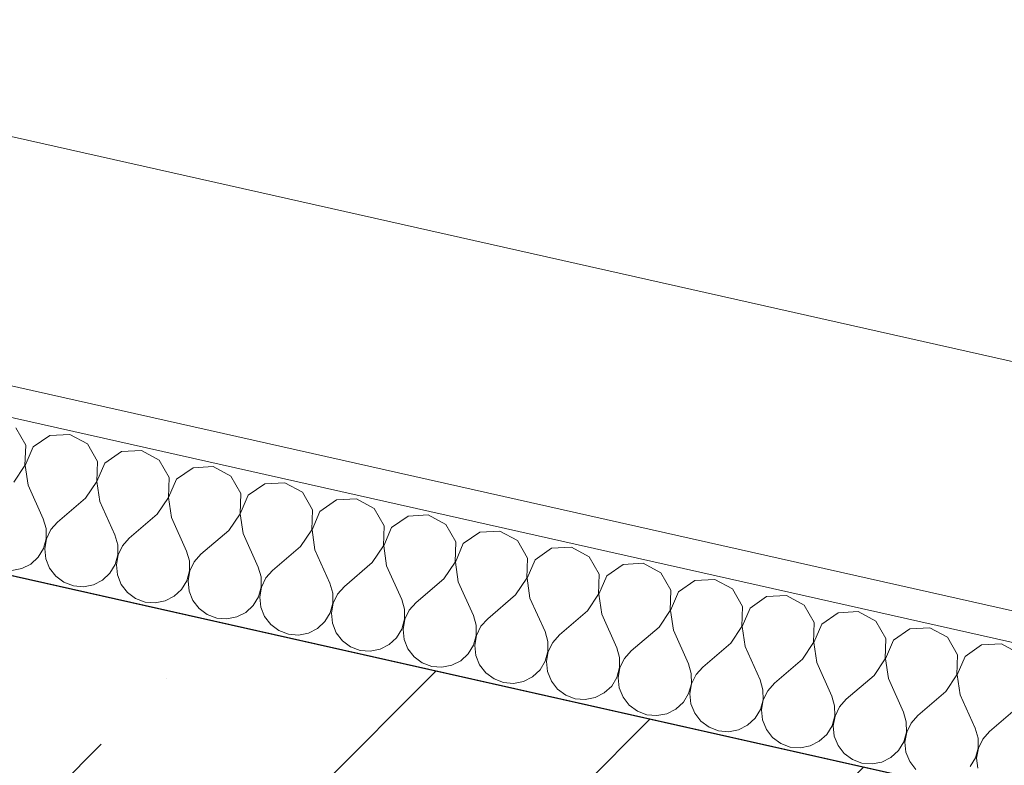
# Model space of a CAD drawing. Header units: millimetres. Extents: x -7218036 to -6920397, y 6117771 to 6333681.
# Tile 151 of 256: x -7169775 to -7169456, y 6147062 to 6147303. Entities that reach past the tile are written whole.
import ezdxf

# ---------------------------------------------------------------- set-up
doc = ezdxf.new("R2010")
doc.units = ezdxf.units.MM
doc.header["$MEASUREMENT"] = 0
doc.layers.add('0_Ном._пера__120', color=7, linetype='Continuous', lineweight=0)
doc.layers.add('АР-Стены_внешние_.АР_Ном._пера__1', color=7, linetype='Continuous', lineweight=0)
doc.layers.add('АР-Стены_внешние_.АР', color=7, linetype='Continuous')

# ---------------------------------------------------------------- blocks, each defined once
blk = doc.blocks.new('Стена_28_5', base_point=(-7167955.23, 6146586))
at = {"layer": 'АР-Стены_внешние_.АР', "linetype": 'Continuous', "lineweight": 0, "true_color": 0x000000}
h = blk.add_hatch(dxfattribs=at)
h.set_pattern_fill('ЖЕЛЕЗОБЕТОН__PROJECT__0005', color=18, style=0, pattern_type=2)
h.set_pattern_definition([(45, (-6566190.34, 6562677.8), (-84.852814, 84.852814), []), (45, (-6566232.77, 6562720.22), (-84.852814, 84.852814), [90, -30, 0, -30])])
h.paths.add_polyline_path([(-7170280.32, 6146980.09), (-7168122.65, 6146495.49), (-7168049.8, 6146735.35), (-7170225.54, 6147224.01)])
at = {"layer": 'АР-Стены_внешние_.АР_Ном._пера__1', "color": 7, "linetype": 'Continuous', "lineweight": 30, "flags": 128}
blk.add_lwpolyline([(-7168049.8, 6146735.35), (-7170127.97, 6147202.1)], dxfattribs=at)
blk = doc.blocks.new('*X442', base_point=(-6566190.34, 6562677.79))
at = {"layer": 'АР-Стены_внешние_.АР_Ном._пера__1', "color": 7, "linetype": 'Continuous', "lineweight": 0}
for p, q in [((-7169772.76, 6147165.6), (-7169775.99, 6147171.25)), ((-7169764.97, 6147168.78), (-7169770.31, 6147165.05)), ((-7169758.48, 6147169.14), (-7169764.97, 6147168.78)), ((-7169752.76, 6147166.03), (-7169758.48, 6147169.14)), ((-7169772.98, 6147159.1), (-7169772.76, 6147165.6)), ((-7169770.31, 6147165.05), (-7169772.89, 6147159.08)), ((-7169749.53, 6147160.39), (-7169752.76, 6147166.03)), ((-7169735.25, 6147163.92), (-7169741.74, 6147163.56)), ((-7169729.53, 6147160.82), (-7169735.25, 6147163.92)), ((-7169741.74, 6147163.56), (-7169747.08, 6147159.83)), ((-7169726.3, 6147155.17), (-7169729.53, 6147160.82)), ((-7169776.59, 6147153.69), (-7169772.98, 6147159.1)), ((-7169772.89, 6147159.08), (-7169771.95, 6147152.64)), ((-7169749.75, 6147153.88), (-7169749.53, 6147160.39)), ((-7169747.08, 6147159.83), (-7169749.66, 6147153.86)), ((-7169718.51, 6147158.34), (-7169723.85, 6147154.62)), ((-7169712.02, 6147158.7), (-7169718.51, 6147158.34)), ((-7169706.3, 6147155.6), (-7169712.02, 6147158.7)), ((-7169726.52, 6147148.67), (-7169726.3, 6147155.17)), ((-7169723.85, 6147154.62), (-7169726.43, 6147148.64)), ((-7169703.07, 6147149.95), (-7169706.3, 6147155.6)), ((-7169771.95, 6147152.64), (-7169767.06, 6147141.78)), ((-7169753.36, 6147148.47), (-7169749.75, 6147153.88)), ((-7169749.66, 6147153.86), (-7169748.71, 6147147.42)), ((-7169695.28, 6147153.12), (-7169700.62, 6147149.4)), ((-7169688.79, 6147153.49), (-7169695.28, 6147153.12)), ((-7169683.07, 6147150.38), (-7169688.79, 6147153.49)), ((-7169753.36, 6147148.47), (-7169762.42, 6147140.74)), ((-7169730.13, 6147143.25), (-7169726.52, 6147148.67)), ((-7169726.43, 6147148.64), (-7169725.48, 6147142.21)), ((-7169703.29, 6147143.45), (-7169703.07, 6147149.95)), ((-7169700.62, 6147149.4), (-7169703.2, 6147143.43)), ((-7169679.84, 6147144.73), (-7169683.07, 6147150.38)), ((-7169672.05, 6147147.91), (-7169677.39, 6147144.18)), ((-7169665.56, 6147148.27), (-7169672.05, 6147147.91)), ((-7169659.84, 6147145.16), (-7169665.56, 6147148.27)), ((-7169748.71, 6147147.42), (-7169743.83, 6147136.57)), ((-7169680.06, 6147138.23), (-7169679.84, 6147144.73)), ((-7169656.61, 6147139.52), (-7169659.84, 6147145.16)), ((-7169766.14, 6147138.63), (-7169767.06, 6147141.78)), ((-7169730.13, 6147143.25), (-7169739.19, 6147135.52)), ((-7169725.48, 6147142.21), (-7169720.6, 6147131.35)), ((-7169706.9, 6147138.03), (-7169703.29, 6147143.45)), ((-7169703.2, 6147143.43), (-7169702.25, 6147136.99)), ((-7169677.39, 6147144.18), (-7169679.97, 6147138.21)), ((-7169648.82, 6147142.69), (-7169654.16, 6147138.96)), ((-7169642.32, 6147143.05), (-7169648.82, 6147142.69)), ((-7169636.61, 6147139.95), (-7169642.32, 6147143.05)), ((-7169766.12, 6147135.35), (-7169766.14, 6147138.63)), ((-7169762.42, 6147140.74), (-7169764.6, 6147138.28)), ((-7169656.83, 6147133.01), (-7169656.61, 6147139.52)), ((-7169654.16, 6147138.96), (-7169656.74, 6147132.99)), ((-7169633.38, 6147134.3), (-7169636.61, 6147139.95)), ((-7169766.99, 6147132.18), (-7169766.12, 6147135.35)), ((-7169766.02, 6147135.33), (-7169766.59, 6147132.09)), ((-7169764.6, 6147138.28), (-7169766.02, 6147135.33)), ((-7169742.91, 6147133.41), (-7169743.83, 6147136.57)), ((-7169739.19, 6147135.52), (-7169741.37, 6147133.07)), ((-7169706.9, 6147138.03), (-7169715.96, 6147130.31)), ((-7169702.25, 6147136.99), (-7169697.37, 6147126.13)), ((-7169683.67, 6147132.82), (-7169680.06, 6147138.23)), ((-7169679.97, 6147138.21), (-7169679.02, 6147131.77)), ((-7169625.59, 6147137.47), (-7169630.93, 6147133.75)), ((-7169619.09, 6147137.83), (-7169625.59, 6147137.47)), ((-7169613.38, 6147134.73), (-7169619.09, 6147137.83)), ((-7169768.7, 6147129.37), (-7169766.99, 6147132.18)), ((-7169766.59, 6147132.09), (-7169766.25, 6147128.82)), ((-7169742.89, 6147130.13), (-7169742.91, 6147133.41)), ((-7169741.37, 6147133.07), (-7169742.79, 6147130.11)), ((-7169683.67, 6147132.82), (-7169692.72, 6147125.09)), ((-7169660.44, 6147127.6), (-7169656.83, 6147133.01)), ((-7169656.74, 6147132.99), (-7169655.79, 6147126.55)), ((-7169633.6, 6147127.8), (-7169633.38, 6147134.3)), ((-7169630.93, 6147133.75), (-7169633.51, 6147127.77)), ((-7169610.15, 6147129.08), (-7169613.38, 6147134.73)), ((-7169602.36, 6147132.25), (-7169607.69, 6147128.53)), ((-7169595.86, 6147132.62), (-7169602.36, 6147132.25)), ((-7169590.15, 6147129.51), (-7169595.86, 6147132.62)), ((-7169771.11, 6147127.14), (-7169768.7, 6147129.37)), ((-7169766.25, 6147128.82), (-7169765.02, 6147125.77)), ((-7169743.76, 6147126.96), (-7169742.89, 6147130.13)), ((-7169742.79, 6147130.11), (-7169743.36, 6147126.87)), ((-7169719.68, 6147128.2), (-7169720.6, 6147131.35)), ((-7169715.96, 6147130.31), (-7169718.14, 6147127.85)), ((-7169679.02, 6147131.77), (-7169674.14, 6147120.91)), ((-7169610.37, 6147122.58), (-7169610.15, 6147129.08)), ((-7169586.92, 6147123.86), (-7169590.15, 6147129.51)), ((-7169777.26, 6147125.02), (-7169774.03, 6147125.65)), ((-7169774.03, 6147125.65), (-7169771.11, 6147127.14)), ((-7169765.02, 6147125.77), (-7169763.02, 6147123.18)), ((-7169745.47, 6147124.16), (-7169743.76, 6147126.96)), ((-7169743.36, 6147126.87), (-7169743.01, 6147123.61)), ((-7169719.66, 6147124.91), (-7169719.68, 6147128.2)), ((-7169718.14, 6147127.85), (-7169719.56, 6147124.89)), ((-7169696.45, 6147122.98), (-7169697.37, 6147126.13)), ((-7169660.44, 6147127.6), (-7169669.49, 6147119.87)), ((-7169655.79, 6147126.55), (-7169650.91, 6147115.7)), ((-7169637.21, 6147122.38), (-7169633.6, 6147127.8)), ((-7169633.51, 6147127.77), (-7169632.56, 6147121.34)), ((-7169607.69, 6147128.53), (-7169610.27, 6147122.56)), ((-7169579.13, 6147127.04), (-7169584.46, 6147123.31)), ((-7169572.63, 6147127.4), (-7169579.13, 6147127.04)), ((-7169566.92, 6147124.29), (-7169572.63, 6147127.4)), ((-7169763.02, 6147123.18), (-7169760.37, 6147121.22)), ((-7169747.88, 6147121.92), (-7169745.47, 6147124.16)), ((-7169743.01, 6147123.61), (-7169741.79, 6147120.56)), ((-7169720.53, 6147121.75), (-7169719.66, 6147124.91)), ((-7169719.56, 6147124.89), (-7169720.13, 6147121.66)), ((-7169696.43, 6147119.69), (-7169696.45, 6147122.98)), ((-7169694.9, 6147122.63), (-7169696.33, 6147119.67)), ((-7169692.72, 6147125.09), (-7169694.9, 6147122.63)), ((-7169637.21, 6147122.38), (-7169646.26, 6147114.65)), ((-7169613.98, 6147117.16), (-7169610.37, 6147122.58)), ((-7169610.27, 6147122.56), (-7169609.33, 6147116.12)), ((-7169587.14, 6147117.36), (-7169586.92, 6147123.86)), ((-7169584.46, 6147123.31), (-7169587.04, 6147117.34)), ((-7169563.69, 6147118.65), (-7169566.92, 6147124.29)), ((-7169760.37, 6147121.22), (-7169757.3, 6147120.07)), ((-7169757.3, 6147120.07), (-7169754.02, 6147119.8)), ((-7169754.02, 6147119.8), (-7169750.8, 6147120.43)), ((-7169750.8, 6147120.43), (-7169747.88, 6147121.92)), ((-7169741.79, 6147120.56), (-7169739.78, 6147117.96)), ((-7169722.24, 6147118.94), (-7169720.53, 6147121.75)), ((-7169720.13, 6147121.66), (-7169719.78, 6147118.39)), ((-7169697.3, 6147116.53), (-7169696.43, 6147119.69)), ((-7169696.33, 6147119.67), (-7169696.89, 6147116.44)), ((-7169673.22, 6147117.76), (-7169674.14, 6147120.91)), ((-7169669.49, 6147119.87), (-7169671.67, 6147117.41)), ((-7169632.56, 6147121.34), (-7169627.68, 6147110.48)), ((-7169555.9, 6147121.82), (-7169561.23, 6147118.09)), ((-7169549.4, 6147122.18), (-7169555.9, 6147121.82)), ((-7169543.68, 6147119.08), (-7169549.4, 6147122.18)), ((-7169739.78, 6147117.96), (-7169737.14, 6147116.01)), ((-7169737.14, 6147116.01), (-7169734.07, 6147114.85)), ((-7169727.57, 6147115.22), (-7169724.64, 6147116.71)), ((-7169724.64, 6147116.71), (-7169722.24, 6147118.94)), ((-7169719.78, 6147118.39), (-7169718.56, 6147115.34)), ((-7169699.01, 6147113.72), (-7169697.3, 6147116.53)), ((-7169696.89, 6147116.44), (-7169696.55, 6147113.17)), ((-7169673.19, 6147114.48), (-7169673.22, 6147117.76)), ((-7169671.67, 6147117.41), (-7169673.1, 6147114.46)), ((-7169613.98, 6147117.16), (-7169623.03, 6147109.44)), ((-7169609.33, 6147116.12), (-7169604.45, 6147105.26)), ((-7169590.74, 6147111.95), (-7169587.14, 6147117.36)), ((-7169587.04, 6147117.34), (-7169586.1, 6147110.9)), ((-7169563.91, 6147112.14), (-7169563.69, 6147118.65)), ((-7169561.23, 6147118.09), (-7169563.81, 6147112.12)), ((-7169540.45, 6147113.43), (-7169543.68, 6147119.08)), ((-7169532.67, 6147116.6), (-7169538, 6147112.88)), ((-7169526.17, 6147116.96), (-7169532.67, 6147116.6)), ((-7169520.45, 6147113.86), (-7169526.17, 6147116.96)), ((-7169734.07, 6147114.85), (-7169730.79, 6147114.58)), ((-7169730.79, 6147114.58), (-7169727.57, 6147115.22)), ((-7169718.56, 6147115.34), (-7169716.55, 6147112.74)), ((-7169701.41, 6147111.49), (-7169699.01, 6147113.72)), ((-7169696.55, 6147113.17), (-7169695.33, 6147110.12)), ((-7169674.07, 6147111.31), (-7169673.19, 6147114.48)), ((-7169673.1, 6147114.46), (-7169673.66, 6147111.22)), ((-7169649.99, 6147112.54), (-7169650.91, 6147115.7)), ((-7169646.26, 6147114.65), (-7169648.44, 6147112.2)), ((-7169540.68, 6147106.93), (-7169540.45, 6147113.43)), ((-7169538, 6147112.88), (-7169540.58, 6147106.9)), ((-7169517.22, 6147108.21), (-7169520.45, 6147113.86)), ((-7169716.55, 6147112.74), (-7169713.91, 6147110.79)), ((-7169713.91, 6147110.79), (-7169710.84, 6147109.63)), ((-7169710.84, 6147109.63), (-7169707.56, 6147109.36)), ((-7169707.56, 6147109.36), (-7169704.34, 6147110)), ((-7169704.34, 6147110), (-7169701.41, 6147111.49)), ((-7169695.33, 6147110.12), (-7169693.32, 6147107.52)), ((-7169675.77, 6147108.5), (-7169674.07, 6147111.31)), ((-7169673.66, 6147111.22), (-7169673.32, 6147107.95)), ((-7169649.96, 6147109.26), (-7169649.99, 6147112.54)), ((-7169648.44, 6147112.2), (-7169649.87, 6147109.24)), ((-7169626.76, 6147107.33), (-7169627.68, 6147110.48)), ((-7169590.74, 6147111.95), (-7169599.8, 6147104.22)), ((-7169586.1, 6147110.9), (-7169581.22, 6147100.04)), ((-7169567.51, 6147106.73), (-7169563.91, 6147112.14)), ((-7169563.81, 6147112.12), (-7169562.87, 6147105.68)), ((-7169509.44, 6147111.38), (-7169514.77, 6147107.66)), ((-7169502.94, 6147111.75), (-7169509.44, 6147111.38)), ((-7169497.22, 6147108.64), (-7169502.94, 6147111.75)), ((-7169693.32, 6147107.52), (-7169690.68, 6147105.57)), ((-7169678.18, 6147106.27), (-7169675.77, 6147108.5)), ((-7169673.32, 6147107.95), (-7169672.1, 6147104.9)), ((-7169650.84, 6147106.09), (-7169649.96, 6147109.26)), ((-7169649.87, 6147109.24), (-7169650.43, 6147106)), ((-7169626.73, 6147104.04), (-7169626.76, 6147107.33)), ((-7169625.21, 6147106.98), (-7169626.64, 6147104.02)), ((-7169623.03, 6147109.44), (-7169625.21, 6147106.98)), ((-7169567.51, 6147106.73), (-7169576.57, 6147099)), ((-7169544.28, 6147101.51), (-7169540.68, 6147106.93)), ((-7169540.58, 6147106.9), (-7169539.64, 6147100.47)), ((-7169517.45, 6147101.71), (-7169517.22, 6147108.21)), ((-7169514.77, 6147107.66), (-7169517.35, 6147101.69)), ((-7169493.99, 6147102.99), (-7169497.22, 6147108.64)), ((-7169479.71, 6147106.53), (-7169486.21, 6147106.17)), ((-7169473.99, 6147103.42), (-7169479.71, 6147106.53)), ((-7169690.68, 6147105.57), (-7169687.61, 6147104.42)), ((-7169687.61, 6147104.42), (-7169684.33, 6147104.15)), ((-7169684.33, 6147104.15), (-7169681.11, 6147104.78)), ((-7169681.11, 6147104.78), (-7169678.18, 6147106.27)), ((-7169672.1, 6147104.9), (-7169670.09, 6147102.31)), ((-7169654.95, 6147101.05), (-7169652.54, 6147103.29)), ((-7169652.54, 6147103.29), (-7169650.84, 6147106.09)), ((-7169650.43, 6147106), (-7169650.09, 6147102.74)), ((-7169627.61, 6147100.88), (-7169626.73, 6147104.04)), ((-7169626.64, 6147104.02), (-7169627.2, 6147100.79)), ((-7169603.53, 6147102.11), (-7169604.45, 6147105.26)), ((-7169599.8, 6147104.22), (-7169601.98, 6147101.76)), ((-7169562.87, 6147105.68), (-7169557.99, 6147094.83)), ((-7169486.21, 6147106.17), (-7169491.54, 6147102.44)), ((-7169470.76, 6147097.78), (-7169473.99, 6147103.42)), ((-7169670.09, 6147102.31), (-7169667.45, 6147100.35)), ((-7169667.45, 6147100.35), (-7169664.38, 6147099.2)), ((-7169657.88, 6147099.56), (-7169654.95, 6147101.05)), ((-7169650.09, 6147102.74), (-7169648.87, 6147099.69)), ((-7169629.31, 6147098.07), (-7169627.61, 6147100.88)), ((-7169627.2, 6147100.79), (-7169626.86, 6147097.52)), ((-7169603.5, 6147098.82), (-7169603.53, 6147102.11)), ((-7169601.98, 6147101.76), (-7169603.41, 6147098.8)), ((-7169580.3, 6147096.89), (-7169581.22, 6147100.04)), ((-7169544.28, 6147101.51), (-7169553.34, 6147093.78)), ((-7169539.64, 6147100.47), (-7169534.75, 6147089.61)), ((-7169521.05, 6147096.29), (-7169517.45, 6147101.71)), ((-7169517.35, 6147101.69), (-7169516.41, 6147095.25)), ((-7169494.21, 6147096.49), (-7169493.99, 6147102.99)), ((-7169491.54, 6147102.44), (-7169494.12, 6147096.47)), ((-7169462.97, 6147100.95), (-7169468.31, 6147097.22)), ((-7169456.48, 6147101.31), (-7169462.97, 6147100.95)), ((-7169450.76, 6147098.21), (-7169456.48, 6147101.31)), ((-7169664.38, 6147099.2), (-7169661.1, 6147098.93)), ((-7169661.1, 6147098.93), (-7169657.88, 6147099.56)), ((-7169648.87, 6147099.69), (-7169646.86, 6147097.09)), ((-7169646.86, 6147097.09), (-7169644.22, 6147095.14)), ((-7169631.72, 6147095.84), (-7169629.31, 6147098.07)), ((-7169626.86, 6147097.52), (-7169625.64, 6147094.47)), ((-7169604.38, 6147095.66), (-7169603.5, 6147098.82)), ((-7169603.41, 6147098.8), (-7169603.97, 6147095.57)), ((-7169580.27, 6147093.61), (-7169580.3, 6147096.89)), ((-7169576.57, 6147099), (-7169578.75, 6147096.54)), ((-7169470.98, 6147091.27), (-7169470.76, 6147097.78)), ((-7169468.31, 6147097.22), (-7169470.89, 6147091.25)), ((-7169644.22, 6147095.14), (-7169641.14, 6147093.98)), ((-7169641.14, 6147093.98), (-7169637.87, 6147093.71)), ((-7169637.87, 6147093.71), (-7169634.65, 6147094.35)), ((-7169634.65, 6147094.35), (-7169631.72, 6147095.84)), ((-7169625.64, 6147094.47), (-7169623.63, 6147091.87)), ((-7169606.08, 6147092.85), (-7169604.38, 6147095.66)), ((-7169603.97, 6147095.57), (-7169603.63, 6147092.3)), ((-7169578.75, 6147096.54), (-7169580.18, 6147093.59)), ((-7169557.06, 6147091.67), (-7169557.99, 6147094.83)), ((-7169553.34, 6147093.78), (-7169555.52, 6147091.33)), ((-7169521.05, 6147096.29), (-7169530.11, 6147088.57)), ((-7169516.41, 6147095.25), (-7169511.52, 6147084.39)), ((-7169497.82, 6147091.08), (-7169494.21, 6147096.49)), ((-7169494.12, 6147096.47), (-7169493.18, 6147090.03)), ((-7169623.63, 6147091.87), (-7169620.99, 6147089.92)), ((-7169611.42, 6147089.13), (-7169608.49, 6147090.62)), ((-7169608.49, 6147090.62), (-7169606.08, 6147092.85)), ((-7169603.63, 6147092.3), (-7169602.41, 6147089.25)), ((-7169582.85, 6147087.63), (-7169581.15, 6147090.44)), ((-7169581.15, 6147090.44), (-7169580.27, 6147093.61)), ((-7169580.18, 6147093.59), (-7169580.74, 6147090.35)), ((-7169557.04, 6147088.39), (-7169557.06, 6147091.67)), ((-7169555.52, 6147091.33), (-7169556.95, 6147088.37)), ((-7169497.82, 6147091.08), (-7169506.88, 6147083.35)), ((-7169474.59, 6147085.86), (-7169470.98, 6147091.27)), ((-7169470.89, 6147091.25), (-7169469.94, 6147084.81)), ((-7169620.99, 6147089.92), (-7169617.91, 6147088.76)), ((-7169617.91, 6147088.76), (-7169614.64, 6147088.49)), ((-7169614.64, 6147088.49), (-7169611.42, 6147089.13)), ((-7169602.41, 6147089.25), (-7169600.4, 6147086.65)), ((-7169585.26, 6147085.4), (-7169582.85, 6147087.63)), ((-7169580.74, 6147090.35), (-7169580.4, 6147087.08)), ((-7169557.91, 6147085.22), (-7169557.04, 6147088.39)), ((-7169556.95, 6147088.37), (-7169557.51, 6147085.13)), ((-7169533.83, 6147086.46), (-7169534.75, 6147089.61)), ((-7169530.11, 6147088.57), (-7169532.29, 6147086.11)), ((-7169493.18, 6147090.03), (-7169488.29, 6147079.17)), ((-7169600.4, 6147086.65), (-7169597.76, 6147084.7)), ((-7169597.76, 6147084.7), (-7169594.68, 6147083.55)), ((-7169588.19, 6147083.91), (-7169585.26, 6147085.4)), ((-7169580.4, 6147087.08), (-7169579.18, 6147084.03)), ((-7169559.62, 6147082.42), (-7169557.91, 6147085.22)), ((-7169557.51, 6147085.13), (-7169557.17, 6147081.87)), ((-7169533.81, 6147083.17), (-7169533.83, 6147086.46)), ((-7169532.29, 6147086.11), (-7169533.72, 6147083.15)), ((-7169510.6, 6147081.24), (-7169511.52, 6147084.39)), ((-7169474.59, 6147085.86), (-7169483.65, 6147078.13)), ((-7169469.94, 6147084.81), (-7169465.06, 6147073.96)), ((-7169594.68, 6147083.55), (-7169591.41, 6147083.28)), ((-7169591.41, 6147083.28), (-7169588.19, 6147083.91)), ((-7169579.18, 6147084.03), (-7169577.17, 6147081.44)), ((-7169577.17, 6147081.44), (-7169574.53, 6147079.48)), ((-7169562.03, 6147080.18), (-7169559.62, 6147082.42)), ((-7169557.17, 6147081.87), (-7169555.95, 6147078.82)), ((-7169534.68, 6147080.01), (-7169533.81, 6147083.17)), ((-7169533.72, 6147083.15), (-7169534.28, 6147079.92)), ((-7169510.58, 6147077.95), (-7169510.6, 6147081.24)), ((-7169509.06, 6147080.89), (-7169510.48, 6147077.93)), ((-7169506.88, 6147083.35), (-7169509.06, 6147080.89)), ((-7169574.53, 6147079.48), (-7169571.45, 6147078.33)), ((-7169571.45, 6147078.33), (-7169568.18, 6147078.06)), ((-7169568.18, 6147078.06), (-7169564.96, 6147078.69)), ((-7169564.96, 6147078.69), (-7169562.03, 6147080.18)), ((-7169555.95, 6147078.82), (-7169553.94, 6147076.22)), ((-7169536.39, 6147077.2), (-7169534.68, 6147080.01)), ((-7169534.28, 6147079.92), (-7169533.94, 6147076.65)), ((-7169511.45, 6147074.79), (-7169510.58, 6147077.95)), ((-7169510.48, 6147077.93), (-7169511.05, 6147074.7)), ((-7169487.37, 6147076.02), (-7169488.29, 6147079.17)), ((-7169483.65, 6147078.13), (-7169485.83, 6147075.67)), ((-7169451.36, 6147080.64), (-7169460.42, 6147072.91)), ((-7169553.94, 6147076.22), (-7169551.3, 6147074.27)), ((-7169541.72, 6147073.48), (-7169538.8, 6147074.97)), ((-7169538.8, 6147074.97), (-7169536.39, 6147077.2)), ((-7169533.94, 6147076.65), (-7169532.72, 6147073.6)), ((-7169513.16, 6147071.98), (-7169511.45, 6147074.79)), ((-7169511.05, 6147074.7), (-7169510.71, 6147071.43)), ((-7169487.35, 6147072.74), (-7169487.37, 6147076.02)), ((-7169485.83, 6147075.67), (-7169487.25, 6147072.72)), ((-7169551.3, 6147074.27), (-7169548.22, 6147073.11)), ((-7169548.22, 6147073.11), (-7169544.95, 6147072.84)), ((-7169544.95, 6147072.84), (-7169541.72, 6147073.48)), ((-7169532.72, 6147073.6), (-7169530.71, 6147071)), ((-7169515.57, 6147069.75), (-7169513.16, 6147071.98)), ((-7169510.71, 6147071.43), (-7169509.48, 6147068.38)), ((-7169488.22, 6147069.57), (-7169487.35, 6147072.74)), ((-7169487.25, 6147072.72), (-7169487.82, 6147069.48)), ((-7169464.14, 6147070.8), (-7169465.06, 6147073.96)), ((-7169460.42, 6147072.91), (-7169462.6, 6147070.46)), ((-7169530.71, 6147071), (-7169528.06, 6147069.05)), ((-7169528.06, 6147069.05), (-7169524.99, 6147067.89)), ((-7169521.72, 6147067.62), (-7169518.49, 6147068.26)), ((-7169518.49, 6147068.26), (-7169515.57, 6147069.75)), ((-7169509.48, 6147068.38), (-7169507.48, 6147065.78)), ((-7169489.93, 6147066.76), (-7169488.22, 6147069.57)), ((-7169487.82, 6147069.48), (-7169487.48, 6147066.21)), ((-7169464.12, 6147067.52), (-7169464.14, 6147070.8)), ((-7169462.6, 6147070.46), (-7169464.02, 6147067.5)), ((-7169524.99, 6147067.89), (-7169521.72, 6147067.62)), ((-7169507.48, 6147065.78), (-7169504.83, 6147063.83)), ((-7169492.34, 6147064.53), (-7169489.93, 6147066.76)), ((-7169487.48, 6147066.21), (-7169486.25, 6147063.16)), ((-7169464.99, 6147064.35), (-7169464.12, 6147067.52)), ((-7169464.02, 6147067.5), (-7169464.59, 6147064.26)), ((-7169504.83, 6147063.83), (-7169501.76, 6147062.68)), ((-7169501.76, 6147062.68), (-7169498.49, 6147062.41)), ((-7169498.49, 6147062.41), (-7169495.26, 6147063.04)), ((-7169495.26, 6147063.04), (-7169492.34, 6147064.53)), ((-7169486.25, 6147063.16), (-7169484.25, 6147060.57)), ((-7169466.7, 6147061.55), (-7169464.99, 6147064.35)), ((-7169464.59, 6147064.26), (-7169464.24, 6147061))]:
    blk.add_line(p, q, dxfattribs=at)
blk = doc.blocks.new('Стена_217_5', base_point=(-7168049.8, 6146735.35))
at = {"layer": 'АР-Стены_внешние_.АР', "linetype": 'Continuous', "lineweight": 0, "true_color": 0x000000}
h = blk.add_hatch(dxfattribs=at)
h.set_pattern_fill('ШТУКАТУРКА__ГИПС_01_0005', color=18, style=0, pattern_type=2)
h.set_pattern_definition([(45, (-6566190.34, 6563027.8), (-111.369318, 111.369318), [0, -105, 0, -157.5]), (110, (-6565840.34, 6563027.8), (148.001588, 53.868173), [0, -77, 0, -133])])
h.paths.add_polyline_path([(-7170058.47, 6147237.74), (-7168097.38, 6146797.29), (-7168095.19, 6146807.04), (-7170056.28, 6147247.49)])
at = {"layer": 'АР-Стены_внешние_.АР_Ном._пера__1', "color": 7, "linetype": 'Continuous', "lineweight": 0}
blk.add_line((-7168087.63, 6146795.1), (-7170058.47, 6147237.74), dxfattribs=at)
at = {"layer": 'АР-Стены_внешние_.АР_Ном._пера__1', "color": 7, "linetype": 'Continuous', "lineweight": 0, "flags": 128}
for points in [[(-7168095.19, 6146807.04), (-7170056.28, 6147247.49)], [(-7170079.19, 6147191.14), (-7168049.8, 6146735.35)]]:
    blk.add_lwpolyline(points, dxfattribs=at)
at = {"layer": 'АР-Стены_внешние_.АР', "color": 7, "lineweight": 0}
blk.add_blockref('*X442', (-6566190.34, 6562677.79), dxfattribs=at)

msp = doc.modelspace()

# ---------------------------------------------------------------- linework, layer by layer
at = {"layer": '0_Ном._пера__120', "color": 7, "linetype": 'Continuous', "lineweight": 0}
msp.add_lwpolyline([(-7169945.72, 6147303.4), (-7168957.12, 6147081.37), (-7169186.84, 6146058.56)], dxfattribs=at)

# ---------------------------------------------------------------- block references
at = {"layer": 'АР-Стены_внешние_.АР', "color": 7, "lineweight": 0}
for name, p in [('Стена_217_5', (-7168049.8, 6146735.35)), ('Стена_28_5', (-7167955.23, 6146586))]:
    msp.add_blockref(name, p, dxfattribs=at)

doc.saveas('drawing.dxf')
